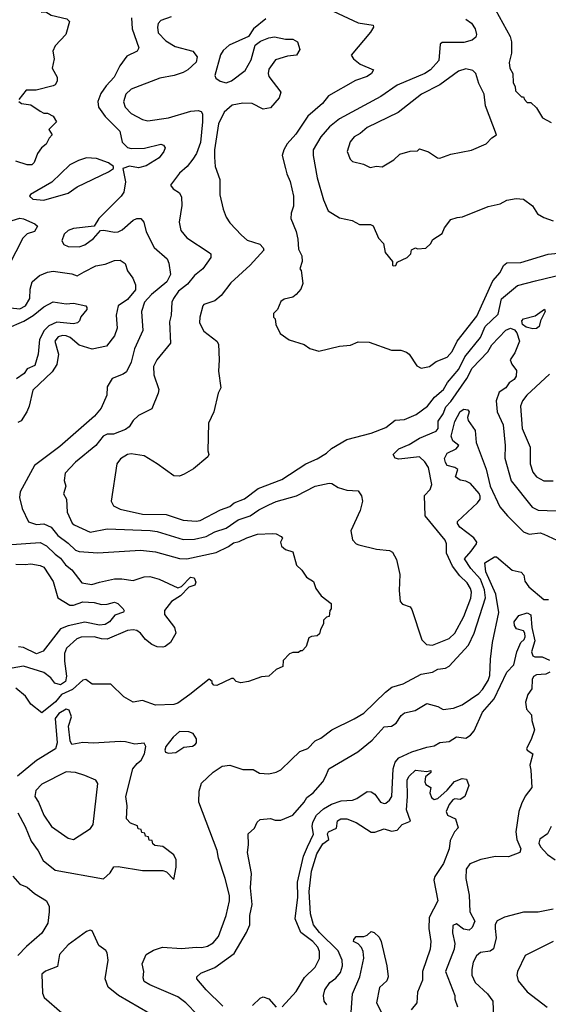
# Model space of a CAD drawing. Extents: x 1793424 to 1900092, y 321114 to 470632.
# Tile 189 of 256: x 1833955 to 1836799, y 417168 to 422465. Entities that reach past the tile are written whole.
import ezdxf

# ---------------------------------------------------------------- set-up
doc = ezdxf.new("R2010")
doc.units = 0

msp = doc.modelspace()

# ---------------------------------------------------------------- linework, layer by layer
at = {"layer": '0CON05XD'}
for points in [[(1834070, 422505), (1834095, 422506.7), (1834125, 422490), (1834208.8, 422468.8), (1834223.3, 422455), (1834202.5, 422385), (1834146.7, 422325), (1834133.8, 422295), (1834140, 422255), (1834130, 422205), (1834156.2, 422155), (1834156, 422134), (1834146.7, 422115), (1834135, 422108.8), (1834043.6, 422086.4), (1833990, 422085), (1833950, 422035)], [(1835640.7, 422510.7), (1835775, 422448.6), (1835856.2, 422436.2), (1835857.5, 422425), (1835842.3, 422397.7), (1835737.5, 422275), (1835750, 422255), (1835786.7, 422225), (1835857.5, 422195), (1835846.7, 422175), (1835825, 422160), (1835761.7, 422138.3), (1835616.7, 422055), (1835584, 422015), (1835505, 421946), (1835440.6, 421849.4), (1835393.4, 421796.6), (1835376, 421765), (1835366.2, 421735), (1835385.8, 421665), (1835392, 421635), (1835410.8, 421595), (1835427.5, 421515), (1835428.3, 421461.7), (1835416, 421425), (1835414, 421395), (1835442, 421325), (1835452, 421285), (1835455, 421230), (1835472.5, 421195), (1835473.8, 421165), (1835462.5, 421125), (1835470, 421115), (1835477.5, 421045), (1835466.7, 421015), (1835443, 420987), (1835425, 420972.5), (1835378.3, 420961.7), (1835360.7, 420949.3), (1835342.5, 420905), (1835320, 420885), (1835320, 420865), (1835330, 420855), (1835332.5, 420825), (1835357, 420777), (1835405, 420743.3), (1835485, 420717.5), (1835515, 420696.7), (1835565, 420681.2), (1835675, 420708.8), (1835735, 420714.2), (1835775, 420732.5), (1835835, 420730), (1835955, 420687.5), (1836005, 420686.7), (1836035, 420676.7), (1836050, 420665), (1836092.3, 420602.3), (1836115, 420590.8), (1836160.3, 420599.7), (1836195, 420626.2), (1836255, 420648.8), (1836280.9, 420679.1), (1836309.2, 420735), (1836415, 420869.2), (1836500.1, 421059.9), (1836539.5, 421105), (1836557.4, 421142.6), (1836575, 421156.5), (1836650.9, 421159.1), (1836797.2, 421202.8), (1836904.3, 421214.3)], [(1836515, 422518.8), (1836593.8, 422375), (1836600, 422345), (1836600, 422285), (1836587.5, 422235), (1836592.5, 422205), (1836607.5, 422175), (1836610, 422125), (1836620, 422105), (1836621.7, 422081.7), (1836655, 422050), (1836665, 422050), (1836670, 422035), (1836685, 422020), (1836705, 422020), (1836735, 421990), (1836767, 421937), (1836815, 421912.5)], [(1834556, 422475), (1834559.2, 422415), (1834596.1, 422313.9), (1834587.5, 422295), (1834530.5, 422269.5), (1834494.1, 422215.9), (1834464, 422155), (1834420.5, 422109.5), (1834392.4, 422067.6), (1834374.5, 422025), (1834378.5, 421995), (1834415, 421944.4), (1834494.2, 421865), (1834505.5, 421805.5), (1834535, 421777.5), (1834555, 421772.5), (1834625.7, 421774.3), (1834715, 421796.2), (1834729.3, 421789.3), (1834737.5, 421775), (1834730, 421755), (1834705, 421722), (1834635, 421679.2), (1834595, 421668.8), (1834545, 421676.7), (1834510, 421665), (1834523.6, 421593.6), (1834515, 421537.5), (1834501.2, 421515), (1834380, 421395), (1834356.4, 421353.6), (1834245, 421342.5), (1834215, 421330), (1834195, 421311.2), (1834181.2, 421275), (1834193.3, 421255), (1834215, 421244.3), (1834275, 421243.1), (1834305.5, 421254.5), (1834351.7, 421288.3), (1834389.3, 421330.7), (1834407, 421333), (1834465, 421321.2), (1834485, 421324), (1834506.2, 421335), (1834565, 421387.1), (1834585.9, 421395.9), (1834606.7, 421395), (1834622, 421375), (1834634.5, 421324.5), (1834678.8, 421238.8), (1834748.3, 421178.3), (1834757.5, 421155), (1834766.4, 421095), (1834745.9, 421054.1), (1834663.3, 420986.7), (1834625.6, 420945), (1834610, 420895), (1834617.9, 420792.1), (1834572.9, 420695), (1834555, 420622.5), (1834528.8, 420571.2), (1834511.7, 420558.3), (1834452.5, 420535), (1834425, 420490), (1834423.3, 420445), (1834392.5, 420375), (1834357.7, 420332.3), (1834170.6, 420169.4), (1834035, 420066), (1833958, 419925), (1833954.2, 419894.2), (1833968, 419835), (1834003, 419763), (1834045, 419750), (1834085, 419752.5), (1834125, 419734.5), (1834160.3, 419690.3), (1834215, 419649.5), (1834255, 419610.4), (1834275, 419603.9), (1834375, 419597.1), (1834605, 419611.1), (1834685, 419601.5), (1834815, 419565.6), (1834855, 419564.3), (1835011.4, 419598.6), (1835079.2, 419630.8), (1835105, 419650), (1835135, 419657.1), (1835177.7, 419677.7), (1835235, 419696.9), (1835315, 419701.2), (1835335, 419698.8), (1835362.5, 419685), (1835368.8, 419675), (1835358.9, 419655), (1835363.1, 419633.1), (1835385, 419615.6), (1835425, 419602.5), (1835445, 419530), (1835473, 419503), (1835497.5, 419465), (1835535, 419442.5), (1835547.5, 419405), (1835577.5, 419365), (1835630, 419325), (1835630, 419295), (1835623, 419287), (1835620, 419255), (1835605, 419250), (1835590, 419235), (1835590, 419215), (1835572.5, 419185), (1835568.3, 419161.7), (1835555, 419150), (1835525, 419147.5), (1835510, 419140), (1835497, 419093), (1835475, 419070), (1835465, 419070), (1835455, 419060), (1835425, 419060), (1835407, 419053), (1835373, 419017), (1835370, 418985), (1835335, 418970), (1835295, 418933.8), (1835255, 418930), (1835185.8, 418904.2), (1835145, 418896.7), (1835120, 418905), (1835105, 418920), (1835095, 418920), (1835015, 418882.5), (1835000, 418885), (1834990, 418895), (1834990, 418905), (1834975, 418917.5), (1834870, 418835), (1834805, 418788.8), (1834785, 418781.2), (1834685, 418776.7), (1834615, 418802.5), (1834565, 418792.5), (1834515, 418822.5), (1834445, 418890), (1834345, 418890), (1834310, 418915), (1834295, 418912.5), (1834238.6, 418861.4), (1834180.6, 418835), (1834146.9, 418795), (1834075, 418736.7), (1834015, 418782.5), (1833985.9, 418825.9), (1833935, 418869.4)], [(1834770, 422480), (1834715, 422460.8), (1834700, 422445), (1834695.6, 422425), (1834700, 422395), (1834740.7, 422350.7), (1834791.3, 422321.3), (1834886.4, 422296.4), (1834910, 422265), (1834905, 422236.7), (1834860, 422195), (1834835, 422180.9), (1834786, 422164), (1834709.1, 422150.9), (1834555, 422090.6), (1834525.8, 422065), (1834512.7, 422022.7), (1834522, 421995), (1834555, 421960.8), (1834615, 421928), (1834645, 421920.8), (1834755, 421937.3), (1834875, 421973.3), (1834915, 421975.7), (1834930.5, 421970.5), (1834937.7, 421957.7), (1834938.6, 421915), (1834927.1, 421805), (1834905.4, 421744.6), (1834886.1, 421713.9), (1834855.8, 421675), (1834815, 421638.8), (1834766.2, 421575), (1834780, 421555), (1834815, 421533.3), (1834825, 421510), (1834828, 421465), (1834813.3, 421375), (1834821.7, 421331.7), (1834855, 421291.2), (1834975, 421213.3), (1834983.3, 421205), (1834983.3, 421185), (1834940, 421125), (1834895, 421088), (1834858.1, 421041.9), (1834810, 421005), (1834782.9, 420965), (1834774.2, 420945), (1834770, 420875), (1834761.3, 420838.7), (1834765.7, 420725), (1834692.5, 420635), (1834675, 420600), (1834676.2, 420555), (1834703.8, 420475), (1834700.8, 420455), (1834665, 420370.8), (1834593.6, 420336.4), (1834565, 420308), (1834544.2, 420275), (1834525, 420260.6), (1834458.8, 420235), (1834425, 420234.5), (1834404.7, 420225.3), (1834365.4, 420174.6), (1834256, 420085), (1834198.8, 420025), (1834193.9, 419986.1), (1834203.8, 419955), (1834191.2, 419915), (1834207.5, 419885), (1834210.8, 419815), (1834237.1, 419757.1), (1834247.9, 419747.9), (1834335, 419707.1), (1834425, 419726.7), (1834657.2, 419717.2), (1834695, 419712.2), (1834835, 419668.5), (1834895, 419670.4), (1834958.8, 419685), (1835005, 419708.9), (1835065, 419729.5), (1835130, 419775), (1835194.6, 419795.4), (1835242.1, 419827.9), (1835295.5, 419854.5), (1835335, 419872.9), (1835445, 419904.3), (1835545, 419956.2), (1835619.3, 419970.7), (1835635, 419970), (1835668.3, 419948.3), (1835715, 419933.3), (1835775, 419930), (1835793.6, 419903.6), (1835798.8, 419875), (1835786.2, 419825), (1835736.7, 419715), (1835746.1, 419666.1), (1835765.9, 419645.9), (1835780.3, 419640.3), (1835875, 419616), (1835945, 419610), (1835960.7, 419600.7), (1835981.7, 419561.7), (1836000.7, 419480.7), (1835996.2, 419395), (1836002, 419335), (1836015, 419320), (1836055, 419306.2), (1836065, 419292.5), (1836118.1, 419128.1), (1836144, 419104), (1836175, 419099.2), (1836265, 419135.7), (1836295, 419164.2), (1836345, 419253.8), (1836382.1, 419352.1), (1836385.4, 419385), (1836380, 419405), (1836362.2, 419435), (1836323.1, 419473.1), (1836283.3, 419525), (1836250.6, 419595), (1836251.1, 419645), (1836243.3, 419665), (1836135.8, 419795.8), (1836133.3, 419905), (1836162.6, 419937.4), (1836171.8, 419965), (1836153.6, 420055), (1836135, 420086.7), (1836105, 420112.9), (1835995, 420101.2), (1835975, 420106.7), (1835964, 420125), (1835995, 420155.8), (1836050.9, 420179.1), (1836105.8, 420214.2), (1836195, 420250.6), (1836205.4, 420265), (1836207.1, 420305), (1836233.8, 420345), (1836247.9, 420382.1), (1836275, 420410.5), (1836361.2, 420535), (1836388.9, 420591.1), (1836472.7, 420677.3), (1836495.6, 420715), (1836570.8, 420795), (1836595, 420805.7), (1836616.9, 420796.9), (1836629.5, 420779.5), (1836644.3, 420735), (1836617.8, 420672.2), (1836593.8, 420635), (1836601.7, 420611.7), (1836627.5, 420577.5), (1836625, 420547.5), (1836615, 420530), (1836588.8, 420511.2), (1836569.4, 420485), (1836535, 420461.4), (1836518.5, 420415), (1836524.4, 420355), (1836555.6, 420285), (1836566.9, 420175), (1836564.2, 420105.8), (1836598.9, 419985), (1836712.4, 419842.4), (1836745, 419825.7), (1836889.1, 419820.9)], [(1835279.7, 422470.3), (1835212, 422415), (1835186, 422374), (1835082.3, 422327.7), (1835050.4, 422299.6), (1835036.1, 422276.1), (1835004.3, 422164.3), (1835010.6, 422150.6), (1835033.4, 422133.4), (1835065, 422124.5), (1835095, 422135.5), (1835167.6, 422192.4), (1835200.8, 422249.2), (1835222.2, 422327.8), (1835249.7, 422350.3), (1835295, 422368.1), (1835325, 422372.9), (1835385, 422360), (1835425, 422360), (1835450, 422345), (1835461.2, 422305), (1835445, 422274.3), (1835395, 422268.6), (1835331.3, 422248.7), (1835295, 422198.8), (1835290.9, 422175), (1835295, 422158.8), (1835360, 422075), (1835351.2, 422045), (1835305, 421990), (1835265, 421983.8), (1835205, 422014.2), (1835155, 422016.5), (1835098.8, 422005), (1835055, 421968.1), (1835024, 421905), (1835002.1, 421765), (1835003.3, 421725), (1835005.8, 421675), (1835031.2, 421605), (1835032.3, 421522.3), (1835048.8, 421445), (1835065, 421402.5), (1835085, 421372.5), (1835147.5, 421305), (1835179.3, 421279.3), (1835247.3, 421257.3), (1835265, 421237.5), (1835268, 421225), (1835195, 421144), (1835090.3, 421049.7), (1835039.5, 420980.5), (1835005, 420953.3), (1834946.4, 420933.6), (1834940, 420925), (1834923.3, 420865), (1834922.5, 420835), (1834945, 420790), (1835015, 420736.2), (1835025, 420720), (1835028.8, 420635), (1835024, 420575), (1835036.7, 420485), (1835023.6, 420456.4), (1834998.8, 420355), (1834971.2, 420295), (1834967.5, 420145), (1834972.5, 420125), (1834966.4, 420113.6), (1834890.5, 420049.5), (1834840.6, 420019.4), (1834815, 420008.6), (1834785, 420010.8), (1834695, 420076), (1834625, 420118), (1834555, 420128.8), (1834535, 420126), (1834497.3, 420102.7), (1834478, 420075), (1834446.7, 419875), (1834460.5, 419850.5), (1834495, 419831.4), (1834615.5, 419805.5), (1834743.6, 419803.6), (1834835, 419773.1), (1834905, 419767.3), (1834925, 419771.5), (1835035, 419827.8), (1835085, 419846.9), (1835108.8, 419865), (1835165, 419886.9), (1835237.4, 419942.6), (1835365, 419992.2), (1835493.8, 420075)], [(1836355, 422468.6), (1836386.2, 422446.2), (1836405.6, 422415), (1836412.9, 422385), (1836408.2, 422371.8), (1836388.8, 422355), (1836345, 422341.5), (1836227, 422343), (1836217, 422333), (1836209.4, 422245), (1836165.7, 422195), (1836135, 422175.6), (1835985, 422111.9), (1835898.6, 422051.4), (1835675, 421931.4), (1835622, 421888), (1835575, 421834), (1835534.4, 421765), (1835534.3, 421734.3), (1835555.8, 421615), (1835589.2, 421495), (1835615, 421436.7), (1835675, 421398.8), (1835744.1, 421384.1), (1835782.7, 421362.7), (1835843, 421363), (1835856.4, 421356.4), (1835885, 421290), (1835911.7, 421261.7), (1835921.7, 421211.7), (1835960, 421165), (1835960, 421145), (1835965, 421140), (1835978.3, 421141.7), (1835985, 421160), (1836040, 421185), (1836060, 421205), (1836063.6, 421226.4), (1836085, 421237.5), (1836095, 421232.5), (1836140, 421235), (1836165, 421260), (1836177, 421283), (1836227.5, 421315), (1836240, 421345), (1836275, 421390), (1836308.3, 421401.7), (1836336.4, 421403.6), (1836475, 421460), (1836540, 421475), (1836575, 421493.3), (1836625, 421502.5), (1836665, 421500), (1836713, 421463), (1836740.7, 421420.7), (1836775, 421400), (1836825, 421383.3)], [(1835840.7, 421670.7), (1835875, 421676.7), (1835905, 421673.3), (1835968.3, 421711.7), (1835999.3, 421740.7), (1836055, 421758), (1836095, 421760), (1836105, 421770), (1836155, 421753.3), (1836202.3, 421722.3), (1836215, 421720), (1836275, 421741.2), (1836385, 421763.3), (1836465, 421797.5), (1836495, 421830), (1836520, 421845), (1836460.7, 422000.7), (1836453.3, 422065), (1836425, 422122.5), (1836408.8, 422175), (1836392.3, 422192.3), (1836355, 422201.2), (1836315, 422187.5), (1836215.4, 422114.6), (1836116.4, 422063.6), (1835991.2, 421965), (1835823.8, 421885), (1835786.8, 421853.2), (1835754.4, 421835.6), (1835732.9, 421807.1), (1835716.7, 421755), (1835733.3, 421715), (1835745, 421702.5), (1835805, 421687.5), (1835840.7, 421670.7)], [(1833950, 422025), (1833965, 422013.3), (1834015, 422007.5), (1834065, 421972.5), (1834085, 421962.5), (1834105, 421962.5), (1834135.8, 421945.8), (1834153.3, 421915), (1834112.5, 421875), (1834130, 421845), (1834113, 421827), (1834097.5, 421795), (1834072.5, 421775), (1834050, 421745), (1834033.6, 421696.4), (1834020, 421685), (1833995, 421683.8), (1833935, 421704)], [(1834085, 421494.5), (1834215, 421530.9), (1834265, 421565.6), (1834433.6, 421646.4), (1834460, 421665), (1834460, 421675), (1834432.5, 421695), (1834367.4, 421717.4), (1834315, 421721.5), (1834271.8, 421708.2), (1834225, 421684.3), (1834128.3, 421591.7), (1834012.5, 421525), (1834007.5, 421515), (1834025, 421498.8), (1834085, 421494.5)], [(1833855, 421366.9), (1833955, 421396.7), (1833975, 421394.3), (1834037.3, 421367.3), (1834050, 421355), (1834035, 421326.2), (1833995, 421312.9), (1833971.1, 421288.9), (1833820, 420995)], [(1833905, 420914.5), (1833955, 420908.9), (1833985.5, 420925), (1834010.4, 420965), (1834010.6, 421015), (1834022.9, 421055), (1834060.9, 421089.1), (1834105, 421107.5), (1834135, 421111.4), (1834235, 421098.6), (1834265, 421087.8), (1834301.3, 421108.7), (1834365, 421141.4), (1834415, 421150.6), (1834465, 421170), (1834495, 421172), (1834523, 421153), (1834535, 421113.3), (1834564.3, 421074.3), (1834577.8, 421037.8), (1834578.1, 421011.9), (1834535, 420959.4), (1834484.2, 420925), (1834474.5, 420875.5), (1834479.2, 420805), (1834465.7, 420765), (1834422.1, 420707.9), (1834345, 420691.8), (1834275, 420714.4), (1834225.8, 420755), (1834205, 420764.5), (1834185, 420766.4), (1834161.4, 420758.6), (1834143.3, 420735), (1834164.4, 420665), (1834155, 420610), (1834129.1, 420570.9), (1834025, 420472.5), (1834006, 420385), (1833994, 420355), (1833962.7, 420307.3), (1833945, 420298)], [(1835493.8, 420075), (1835555, 420102.2), (1835605, 420132.5), (1835632, 420158), (1835715, 420206), (1835845, 420240.6), (1835925, 420270.6), (1835975, 420311.4), (1836025, 420314), (1836088.3, 420341.7), (1836148, 420385), (1836185.7, 420435), (1836235, 420475.6), (1836257.3, 420512.7), (1836316.8, 420585), (1836349.1, 420650.9), (1836433.3, 420755), (1836458.5, 420815), (1836529.2, 420880.8), (1836547.5, 420962.5), (1836633.3, 421035), (1836729.6, 421060.4), (1836885, 421096.9)], [(1833885, 420804.4), (1833977.6, 420842.4), (1834026.7, 420873.3), (1834085, 420920.6), (1834135, 420946.7), (1834205, 420936), (1834245, 420939.2), (1834310, 420925), (1834317, 420917), (1834316.7, 420905), (1834284.2, 420865.8), (1834276.2, 420845), (1834265.6, 420834.4), (1834245, 420829.4), (1834155, 420838.5), (1834112.1, 420817.9), (1834087.4, 420792.6), (1834062.1, 420745), (1834054.4, 420665), (1834036.2, 420603.8), (1833995, 420586.2), (1833979.2, 420560.8), (1833937.8, 420532.2)], [(1836715, 420802), (1836680.5, 420810.5), (1836660, 420825), (1836656.7, 420845), (1836665, 420856.2), (1836728.3, 420871.7), (1836777.5, 420907.5), (1836782.5, 420895), (1836757.5, 420845), (1836750, 420815), (1836735, 420803.8), (1836715, 420802)], [(1836805, 420558.8), (1836683.8, 420445), (1836660, 420415), (1836650, 420385), (1836658.1, 420265), (1836701.4, 420165), (1836701.5, 420108.5), (1836700.6, 420075), (1836715, 420031.2), (1836735, 420006.2), (1836775, 419983.8), (1836825, 419984)], [(1834910.7, 417110.7), (1834848, 417175), (1834805, 417207.5), (1834655, 417272), (1834625, 417291.2), (1834619.5, 417310.5), (1834622, 417345), (1834614.2, 417385.8), (1834635, 417436.7), (1834675, 417460), (1834723.9, 417476.1), (1834825, 417468), (1834905, 417476.2), (1834935, 417473.8), (1834965, 417481.2), (1834995, 417498.8), (1835025, 417532), (1835065.6, 417645), (1835084.4, 417725), (1835083, 417753), (1835060.8, 417845), (1835024.2, 417955), (1835017.5, 417995), (1834918, 418255), (1834920, 418315), (1834932.7, 418357.3), (1834995, 418416.7), (1835045, 418448.8), (1835085, 418453.8), (1835155, 418431.2), (1835210.7, 418430.7), (1835245, 418412), (1835295, 418408), (1835335, 418416.2), (1835360.5, 418429.5), (1835415, 418484), (1835462, 418528), (1835504.3, 418545), (1835544.6, 418585.4), (1835575, 418599.4), (1835635, 418644.3), (1835755, 418702.9), (1835806.2, 418735), (1835922.4, 418847.6), (1835956.8, 418873.2), (1836018, 418892), (1836115, 418943.3), (1836175, 418954), (1836205, 418970.6), (1836245, 418976.9), (1836265, 418986.9), (1836369.6, 419100.4), (1836399.5, 419165), (1836461.1, 419355), (1836455, 419397.5), (1836433.5, 419455), (1836382.5, 419512.5), (1836347.5, 419565), (1836384.5, 419605.5), (1836413.3, 419645), (1836413.8, 419655), (1836397.8, 419677.8), (1836323.3, 419735), (1836310, 419755), (1836310, 419765), (1836417.5, 419865), (1836432.5, 419885), (1836431.7, 419901.7), (1836426.4, 419916.4), (1836379.3, 419969.3), (1836355, 419982.5), (1836325, 419987.5), (1836300, 420005), (1836312.5, 420045), (1836296.4, 420056.4), (1836255, 420067.5), (1836245, 420082.5), (1836241.2, 420105), (1836255, 420132.5), (1836303.6, 420156.4), (1836317.5, 420175), (1836285, 420200), (1836276, 420225), (1836295, 420303.8), (1836325, 420356.7), (1836345, 420370), (1836365, 420366.7), (1836373.3, 420355), (1836363.3, 420325), (1836368.3, 420308.3), (1836405.6, 420255), (1836410.3, 420190.3), (1836465, 420047.5), (1836485.5, 419955.5), (1836538, 419845), (1836578.8, 419795), (1836665, 419710), (1836695, 419698.1), (1836755, 419704.3), (1836775, 419698), (1836845, 419664.3)], [(1833885, 419640), (1834065, 419652.2), (1834100, 419635), (1834145, 419589.2), (1834175, 419567.8), (1834201.6, 419531.6), (1834235.8, 419505), (1834290, 419435), (1834343.9, 419426.1), (1834385, 419438.8), (1834465, 419457.1), (1834505, 419457.8), (1834565, 419447.9), (1834625, 419466.9), (1834655, 419468.6), (1834705, 419454.4), (1834805, 419408), (1834825, 419416.2), (1834873.8, 419465), (1834893, 419463), (1834901.7, 419438.3), (1834898, 419422), (1834865, 419411.2), (1834820, 419365), (1834771.4, 419335), (1834733.6, 419286.4), (1834734.6, 419264.6), (1834788.6, 419195), (1834795.6, 419164.4), (1834766.1, 419113.9), (1834737.5, 419092.5), (1834725, 419090), (1834695, 419091.4), (1834665, 419102.9), (1834631.2, 419131.2), (1834605, 419165.4), (1834585, 419178.2), (1834565, 419182.4), (1834535, 419179.6), (1834425, 419132.8), (1834395, 419133.8), (1834355, 419145.3), (1834285, 419143.8), (1834262.9, 419135), (1834206.5, 419083.5), (1834195.3, 419054.7), (1834196, 419014), (1834207.3, 418932.7), (1834202, 418905), (1834175, 418887.5), (1834144.4, 418895), (1834121.9, 418925), (1834085, 418953.4), (1833975, 418987.7), (1833915, 418976.2)], [(1833935, 419536.7), (1833985, 419533.5), (1834015, 419538.1), (1834065, 419528.6), (1834085, 419518.8), (1834135, 419443.3), (1834160.8, 419355), (1834225, 419315.7), (1834245, 419314.4), (1834294, 419334), (1834355, 419329.5), (1834395, 419318.5), (1834425, 419320), (1834465, 419332), (1834483.3, 419325), (1834512.5, 419295), (1834517.5, 419285), (1834513, 419277), (1834467.7, 419262.3), (1834438, 419225), (1834415, 419211.1), (1834385, 419208.5), (1834305, 419223.6), (1834215.3, 419204.7), (1834175, 419187.1), (1834081.4, 419068.6), (1834045, 419054.3), (1833975, 419087.1), (1833948.8, 419091.2)], [(1835047.4, 417157.4), (1834958.8, 417245), (1834908.8, 417305), (1834908.8, 417315), (1834930, 417335), (1835005, 417365.7), (1835108.9, 417441.1), (1835175.4, 417554.6), (1835192.2, 417595), (1835192.5, 417645), (1835205.8, 417705), (1835197.1, 417795), (1835201.7, 417871.7), (1835180, 417985), (1835186, 418025), (1835183.3, 418085), (1835217.5, 418115), (1835233, 418147), (1835248.3, 418161.7), (1835305, 418166.7), (1835329.3, 418159.3), (1835360.7, 418159.3), (1835424.1, 418185.9), (1835485.8, 418255), (1835500, 418280), (1835533.3, 418305), (1835585.8, 418364.2), (1835602, 418395), (1835618.8, 418435), (1835774.1, 418525.9), (1835851.2, 418588.8), (1835915, 418660), (1835955, 418663.8), (1835980.3, 418679.7), (1836007.7, 418722.3), (1836025, 418736), (1836081.7, 418748.3), (1836145, 418785.7), (1836205, 418770), (1836233.6, 418753.6), (1836289.3, 418760.7), (1836335, 418778.8), (1836425, 418839.2), (1836445, 418862), (1836475, 418910), (1836485, 418937.5), (1836487.1, 419025), (1836498.6, 419115), (1836531.9, 419275), (1836516.8, 419375), (1836462.5, 419495), (1836456.7, 419543.3), (1836510, 419575), (1836520, 419575), (1836604.3, 419504.3), (1836653.4, 419493.4), (1836666.4, 419476.4), (1836672.5, 419445), (1836694, 419414), (1836775, 419346.2), (1836800, 419345)], [(1835367.5, 417155), (1835442.3, 417237.7), (1835488, 417312), (1835545, 417368), (1835568.6, 417415), (1835567.3, 417452.7), (1835558.1, 417475), (1835531.9, 417505), (1835466.7, 417555), (1835437.6, 417627.6), (1835451.5, 417745), (1835448.8, 417825), (1835481.2, 417965), (1835503.3, 418015), (1835535, 418083.3), (1835528.9, 418125), (1835532.2, 418147.8), (1835551.8, 418185), (1835589.7, 418220.3), (1835632.5, 418245), (1835685, 418261.8), (1835745, 418265.5), (1835768.8, 418275), (1835825, 418313.3), (1835845, 418311.2), (1835865, 418298.8), (1835896.7, 418255), (1835915, 418248), (1835925, 418250.8), (1835945, 418265.8), (1835957.3, 418285), (1835963.8, 418435), (1835975, 418470), (1835995.4, 418494.6), (1836065, 418525.6), (1836145, 418551.8), (1836185, 418558.5), (1836215, 418576.5), (1836265, 418582.1), (1836305, 418606.7), (1836355, 418599.1), (1836380.5, 418615), (1836400.6, 418639.4), (1836445, 418740), (1836508.1, 418811.9), (1836576, 418955), (1836613.3, 418995), (1836629.4, 419065), (1836651.2, 419115), (1836669.1, 419130.9), (1836674.4, 419145), (1836673.3, 419165), (1836665, 419178), (1836627.9, 419187.9), (1836616.9, 419205), (1836614.5, 419225), (1836639.5, 419260.5), (1836685, 419273.8), (1836705, 419262.5), (1836710.4, 419195), (1836726.1, 419123.9), (1836708, 419065), (1836715, 419042.5), (1836726.4, 419036.4), (1836766.4, 419036.4), (1836805, 419020)], [(1836806.2, 418955), (1836785, 418943.8), (1836735, 418941.2), (1836719.2, 418930.8), (1836711.9, 418915), (1836710, 418865), (1836688.6, 418835), (1836675.8, 418794.2), (1836681.9, 418755), (1836708.6, 418725), (1836710, 418695), (1836724, 418645), (1836707.1, 418592.9), (1836681.5, 418545), (1836685, 418534.3), (1836716.2, 418515), (1836699.2, 418455), (1836705, 418427.5), (1836710, 418335), (1836675, 418287.5), (1836654.2, 418245.8), (1836640.8, 418205), (1836623.8, 418095), (1836628.8, 418055), (1836650.8, 418005), (1836646.2, 417985), (1836585, 417960.8), (1836515, 417962.9), (1836435, 417947.8), (1836376.1, 417923.9), (1836356.9, 417895), (1836354.4, 417845), (1836373.3, 417755), (1836375.7, 417665.7), (1836403.8, 417615), (1836388.3, 417581.7), (1836373, 417567), (1836342.3, 417572.3), (1836305, 417600), (1836285, 417592.5), (1836283, 417553), (1836295.8, 417495), (1836292.9, 417465), (1836245.8, 417345), (1836296, 417215), (1836296, 417195), (1836310.8, 417155)], [(1834785, 417840), (1834797.5, 417905), (1834796.7, 417945), (1834785, 417972.5), (1834725, 418017.5), (1834681.7, 418021.7), (1834671.7, 418031.7), (1834668.3, 418048.3), (1834651.7, 418051.7), (1834648.3, 418068.3), (1834631.7, 418071.7), (1834628.3, 418088.3), (1834611.7, 418091.7), (1834608.3, 418108.3), (1834591.7, 418111.7), (1834588.3, 418128.3), (1834551.7, 418141.7), (1834530, 418165), (1834532.5, 418235), (1834526.7, 418285), (1834563.3, 418435), (1834586.1, 418463.9), (1834609.1, 418480.9), (1834625.7, 418515), (1834633.8, 418555), (1834625, 418573.3), (1834575, 418567.1), (1834525, 418580.8), (1834495, 418582.5), (1834352.1, 418572.1), (1834295, 418575.7), (1834236, 418566), (1834225.8, 418585), (1834217.5, 418665), (1834233.5, 418715), (1834220.6, 418750.6), (1834205, 418756.2), (1834165, 418732.9), (1834146.1, 418705), (1834156.2, 418575), (1834148.5, 418541.5), (1834045, 418480), (1833943.8, 418395)], [(1834755, 418519.2), (1834795, 418522), (1834838.3, 418551.7), (1834885, 418557.1), (1834899.2, 418565), (1834905.7, 418575), (1834905.9, 418595.9), (1834887.5, 418625), (1834865, 418633.8), (1834815, 418635.6), (1834780.8, 418605), (1834741.4, 418555), (1834736, 418535), (1834740, 418525), (1834755, 418519.2)], [(1834245, 418054), (1834336.8, 418113.2), (1834350.8, 418135), (1834375.8, 418355.8), (1834365, 418373.8), (1834305, 418399.2), (1834255, 418415.8), (1834205, 418417.8), (1834075, 418351.4), (1834042.6, 418317.4), (1834036, 418285), (1834055.5, 418255.5), (1834085.7, 418185), (1834125.8, 418125), (1834215, 418061.2), (1834245, 418054)], [(1835607.5, 417165), (1835592.9, 417185), (1835588.6, 417215), (1835597.1, 417245), (1835622.9, 417285), (1835655, 417308.6), (1835681.4, 417338.6), (1835691.2, 417375), (1835690, 417405), (1835668.1, 417455), (1835567.7, 417555), (1835536.4, 417595), (1835519.6, 417655), (1835512.5, 417775), (1835525.4, 417885), (1835553.2, 417976.8), (1835585, 418031.9), (1835618.8, 418055), (1835610, 418085), (1835615.6, 418095), (1835658.5, 418115), (1835665, 418155.8), (1835682.5, 418165), (1835715, 418165.5), (1835765.8, 418145.8), (1835845, 418094.2), (1835865, 418093.8), (1835915, 418111.2), (1835955, 418100), (1835986.1, 418103.9), (1836012.5, 418135), (1836057, 418153), (1836035.5, 418215), (1836041.4, 418285), (1836039.2, 418375), (1836050.8, 418395), (1836085, 418427.8), (1836145, 418421.2), (1836167.5, 418425), (1836166.2, 418415), (1836138.8, 418391.2), (1836133.8, 418365), (1836140, 418350), (1836167.5, 418335), (1836161.5, 418305), (1836171.1, 418281.1), (1836185, 418270), (1836205, 418274.3), (1836255, 418320), (1836293.3, 418366.7), (1836335, 418382), (1836359.3, 418379.3), (1836371.2, 418345), (1836350, 418285), (1836325, 418270), (1836295, 418272.5), (1836285, 418267.5), (1836265, 418242.5), (1836248.8, 418205), (1836256.2, 418186.2), (1836298.8, 418165), (1836313, 418117), (1836293.9, 418096.1), (1836270.5, 418049.5), (1836265.8, 418005), (1836235.6, 417925), (1836188, 417855), (1836183.8, 417835), (1836204, 417725), (1836158.5, 417635), (1836155.6, 417575), (1836166.9, 417505), (1836163.3, 417465), (1836121.9, 417345), (1836121.7, 417298.3), (1836095.9, 417234.1), (1836091.4, 417175), (1836061.1, 417138.9)], [(1833945, 418198), (1833984.3, 418125), (1834016.2, 418045), (1834055, 417993.3), (1834082, 417942), (1834145, 417888.8), (1834405, 417843.3), (1834442.5, 417875), (1834461.7, 417908.3), (1834485, 417910), (1834615, 417887.5), (1834725, 417887.5), (1834745, 417880), (1834785, 417840)], [(1836814.2, 418125), (1836794, 418085), (1836754, 418056), (1836746.9, 418035), (1836756.9, 418015), (1836794.1, 417974.1), (1836835, 417945.5)], [(1833917.9, 417857.9), (1833955, 417813.8), (1833995, 417798.8), (1834034.2, 417764.2), (1834100, 417725), (1834113.8, 417695), (1834114, 417665), (1834106, 417605), (1834075, 417551.2), (1833991.1, 417478.9), (1833945, 417430)], [(1836825, 417680), (1836745, 417664.2), (1836665, 417664), (1836562.9, 417637.1), (1836523.8, 417616.2), (1836513.1, 417596.9), (1836512.9, 417575), (1836518.5, 417525), (1836504.5, 417465.5), (1836486.4, 417453.6), (1836434.1, 417445.9), (1836411.9, 417428.1), (1836394.5, 417395), (1836386.5, 417355), (1836387.8, 417325), (1836404.5, 417284.5), (1836472, 417225), (1836500, 417185), (1836504.2, 417094.2)], [(1834765, 417054.4), (1834486.7, 417215), (1834430.8, 417260.8), (1834414, 417305), (1834431.2, 417405), (1834426.2, 417445), (1834417.7, 417457.7), (1834380, 417485), (1834345, 417563.3), (1834335, 417566.2), (1834315, 417558.8), (1834215, 417487.5), (1834170, 417435), (1834158.3, 417371.7), (1834094.2, 417345.8), (1834075, 417330), (1834077, 417227), (1834086.7, 417205), (1834182.3, 417122.3)], [(1835738.7, 417125), (1835746.1, 417223.9), (1835784.5, 417315), (1835805.7, 417415.7), (1835802.7, 417452.7), (1835794.2, 417474.2), (1835775, 417493.3), (1835750, 417505), (1835753, 417517), (1835765, 417532.5), (1835807, 417533), (1835825, 417540), (1835845, 417558.8), (1835862.5, 417555), (1835888.3, 417528.3), (1835900, 417505), (1835930, 417375), (1835937.8, 417315), (1835929.2, 417295), (1835891.4, 417258.6), (1835874.4, 417175), (1835935, 417057.5)], [(1836825, 417505.7), (1836675, 417430), (1836633.6, 417343.6), (1836630, 417325), (1836636.2, 417295), (1836684.3, 417234.3), (1836792.3, 417152.3)], [(1835207.9, 417162.1), (1835248.8, 417201.2), (1835265, 417207.5), (1835295, 417196.7), (1835335, 417153.3)]]:
    msp.add_lwpolyline(points, dxfattribs=at)

doc.saveas('drawing.dxf')
